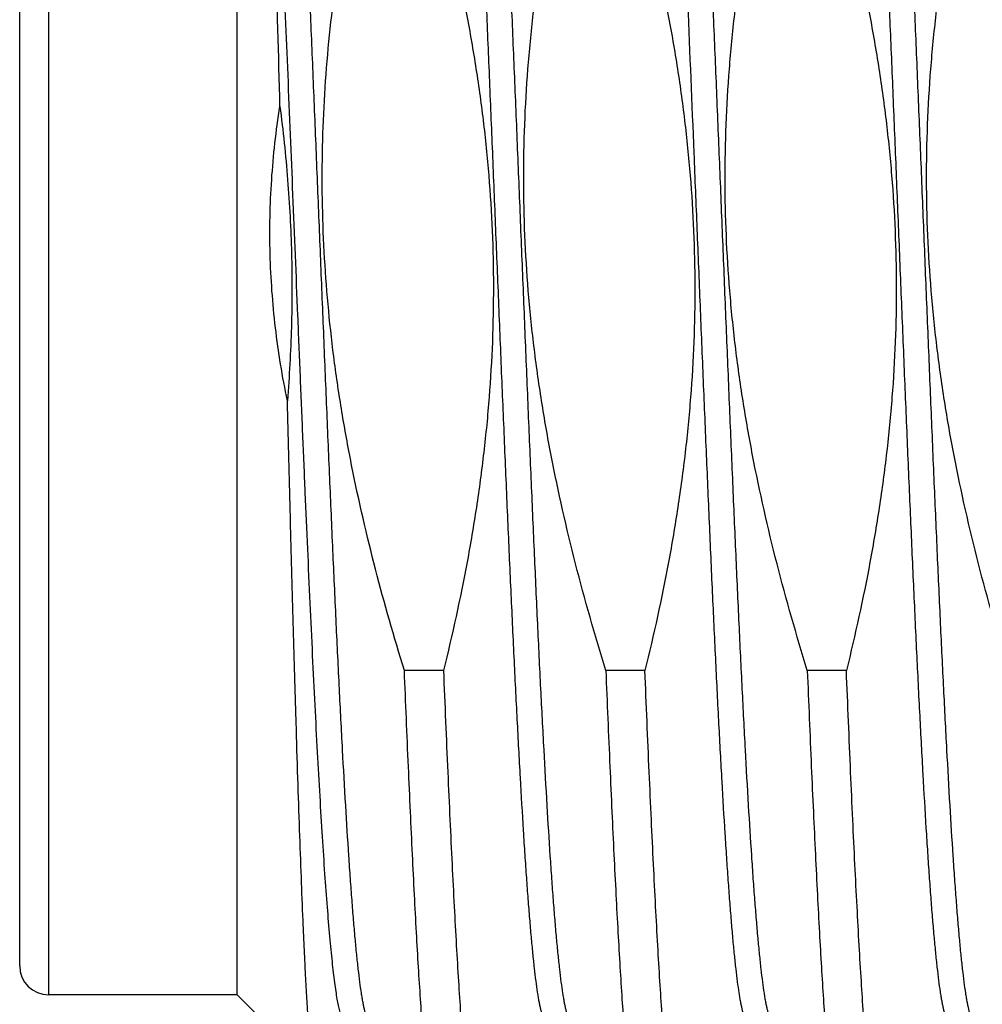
# Model space of a CAD drawing. Header units: inches. Extents: x 0.2 to 16.8, y 0.2 to 10.8.
# Tile 80 of 98: x 12.3396 to 12.4391, y 6.5955 to 6.6973. Entities that reach past the tile are written whole.
import ezdxf

# ---------------------------------------------------------------- set-up
doc = ezdxf.new("R2010")
doc.units = ezdxf.units.IN
doc.header["$LTSCALE"] = 0.935
doc.header["$MEASUREMENT"] = 0
doc.layers.get('0').update_dxf_attribs({"linetype": 'CONTINUOUS'})

msp = doc.modelspace()

# ---------------------------------------------------------------- linework, layer by layer
at = {"color": 9, "linetype": 'CONTINUOUS'}
msp.add_line((12.342569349, 6.5964414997), (12.342569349, 6.7539414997), dxfattribs=at)
at = {"color": 7, "linetype": 'CONTINUOUS'}
for p, q in [((12.362069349, 6.5964414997), (12.362069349, 6.7539414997)), ((12.339569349, 6.5994414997), (12.339569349, 6.7509414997)), ((12.3833960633, 6.6299748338), (12.3793537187, 6.6299748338)), ((12.4042288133, 6.6299748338), (12.4001864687, 6.6299748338)), ((12.4250615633, 6.6299748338), (12.4210192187, 6.6299748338)), ((12.362069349, 6.5964414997), (12.342569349, 6.5964414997)), ((12.3701168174, 6.5883940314), (12.362069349, 6.5964414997))]:
    msp.add_line(p, q, dxfattribs=at)
msp.add_arc((12.342569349, 6.5994414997), 0.003, 180, 270, dxfattribs=at)
at = {"color": 9, "linetype": 'CONTINUOUS'}
for points, knots in [([(12.3755636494, 6.5939341), (12.3755329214, 6.5939871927), (12.3754735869, 6.5941118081), (12.3753935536, 6.594326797), (12.3753132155, 6.5945901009), (12.3752326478, 6.5949016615), (12.375151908, 6.5952614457), (12.3750710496, 6.5956692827), (12.3749900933, 6.5961249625), (12.3748771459, 6.5968267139), (12.3747380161, 6.5978218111), (12.3745768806, 6.5991558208), (12.3744154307, 6.6006728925), (12.3742537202, 6.6023693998), (12.3740918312, 6.6042412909), (12.3739298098, 6.6062840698), (12.373767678, 6.6084928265), (12.373544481, 6.6117536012), (12.3732684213, 6.6162016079), (12.3729458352, 6.6219549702), (12.3726228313, 6.6282209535), (12.3722995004, 6.6349392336), (12.3719759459, 6.6420451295), (12.3716522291, 6.6494702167), (12.3713284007, 6.657142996), (12.3710045, 6.6649895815), (12.3706805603, 6.6729344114), (12.3703566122, 6.6809009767), (12.3700326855, 6.6888125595), (12.3697088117, 6.6965929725), (12.3693850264, 6.704167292), (12.3690613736, 6.7114625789), (12.3687379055, 6.7184085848), (12.3684147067, 6.7249384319), (12.3680918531, 6.7309892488), (12.3678162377, 6.735704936), (12.3675937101, 6.739194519), (12.3674314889, 6.7415848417), (12.3672693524, 6.7438152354), (12.3671073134, 6.7458803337), (12.3669454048, 6.7477751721), (12.3667836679, 6.7494951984), (12.366622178, 6.7510363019), (12.3664609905, 6.7523947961), (12.3663219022, 6.7534105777), (12.3662090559, 6.754129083), (12.3661280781, 6.7545974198), (12.3660471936, 6.7550179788), (12.3659664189, 6.7553905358), (12.3658857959, 6.7557149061), (12.3658054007, 6.7559910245), (12.3657252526, 6.7562188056), (12.3656551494, 6.756377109), (12.3655976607, 6.7564781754), (12.3655571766, 6.7565371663), (12.3655165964, 6.7565841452), (12.3654757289, 6.7566191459), (12.3654342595, 6.7566420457), (12.3653919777, 6.7566522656), (12.3653494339, 6.7566491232), (12.3653075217, 6.756632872), (12.3652663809, 6.7566042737), (12.3652256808, 6.7565636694), (12.3651851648, 6.7565110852), (12.3651600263, 6.7564709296), (12.3651473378, 6.7564490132)], [0, 0, 0, 0, 0.0011248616, 0.0025237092, 0.0042042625, 0.0061702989, 0.0084235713, 0.0109647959, 0.0137937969, 0.016909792, 0.0239980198, 0.032216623, 0.0415485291, 0.0519729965, 0.0634661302, 0.0760013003, 0.0895489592, 0.1040770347, 0.1359340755, 0.1712685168, 0.2097421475, 0.2509861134, 0.2946045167, 0.3401783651, 0.3872697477, 0.4354260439, 0.4841842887, 0.5330757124, 0.5816302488, 0.6293810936, 0.6758692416, 0.7206478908, 0.7632867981, 0.8033765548, 0.840532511, 0.8743985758, 0.8899954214, 0.9046510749, 0.9183307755, 0.9310020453, 0.9426350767, 0.9532028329, 0.9626809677, 0.9710484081, 0.9782875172, 0.9814795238, 0.9843847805, 0.9870024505, 0.9893321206, 0.9913742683, 0.9931303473, 0.994603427, 0.9957999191, 0.9962984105, 0.9967336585, 0.9971098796, 0.9974336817, 0.9977154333, 0.997970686, 0.9982200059, 0.9984853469, 0.9987851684, 0.999132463, 0.9995356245, 1, 1, 1, 1]), ([(12.3942649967, 6.5939340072), (12.394252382, 6.5939122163), (12.3942273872, 6.5938722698), (12.3941871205, 6.5938199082), (12.3941466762, 6.5937793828), (12.3941058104, 6.5937507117), (12.3940641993, 6.5937342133), (12.3940219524, 6.5937306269), (12.3939799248, 6.5937402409), (12.3939386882, 6.5937624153), (12.393898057, 6.5937965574), (12.3938577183, 6.5938425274), (12.3938174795, 6.5939003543), (12.3937603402, 6.5939995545), (12.3936906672, 6.5941551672), (12.3936110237, 6.5943792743), (12.3935311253, 6.5946511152), (12.3934510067, 6.5949706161), (12.3933707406, 6.5953377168), (12.393290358, 6.5957522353), (12.393209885, 6.5962139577), (12.3930977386, 6.5969225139), (12.3929595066, 6.597924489), (12.3927993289, 6.5992648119), (12.3926388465, 6.6007856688), (12.3924781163, 6.6024834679), (12.392317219, 6.6043542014), (12.3921561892, 6.6063934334), (12.3919950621, 6.6085963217), (12.3918338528, 6.6109576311), (12.3916126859, 6.6144059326), (12.3913387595, 6.6190673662), (12.3910179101, 6.6250506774), (12.3906967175, 6.6315108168), (12.3903752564, 6.6383863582), (12.3900536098, 6.6456119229), (12.3897318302, 6.6531187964), (12.3894099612, 6.6608355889), (12.3890880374, 6.6686889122), (12.3887660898, 6.6766040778), (12.3884441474, 6.6845058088), (12.3881222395, 6.6923189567), (12.3878003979, 6.6999692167), (12.3874786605, 6.7073838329), (12.3871570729, 6.7144922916), (12.3868356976, 6.7212269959), (12.3865146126, 6.7275239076), (12.3861939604, 6.7333231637), (12.385873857, 6.7385696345), (12.3855988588, 6.7425724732), (12.3853759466, 6.7454610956), (12.3852149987, 6.7473806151), (12.3850542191, 6.7491284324), (12.3848936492, 6.750700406), (12.384733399, 6.7520928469), (12.3845735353, 6.7533024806), (12.3844350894, 6.7541941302), (12.3843223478, 6.7548133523), (12.3842420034, 6.7552076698), (12.3841617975, 6.7555544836), (12.3840817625, 6.7558536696), (12.3840019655, 6.7561051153), (12.3839436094, 6.7562549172), (12.3839135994, 6.7563211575)], [0, 0, 0, 0, 0.0004621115, 0.0008636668, 0.0012099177, 0.0015090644, 0.0017737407, 0.0020219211, 0.0022751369, 0.0025537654, 0.0028733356, 0.0032442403, 0.0036731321, 0.0041642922, 0.0053434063, 0.006795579, 0.0085271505, 0.0105414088, 0.0128398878, 0.0154229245, 0.0182902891, 0.0214412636, 0.0285886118, 0.0368521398, 0.0462145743, 0.0566553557, 0.0681509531, 0.0806748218, 0.0941979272, 0.1086886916, 0.1241130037, 0.1576149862, 0.1943876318, 0.2340830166, 0.2763250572, 0.3207131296, 0.3668260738, 0.4142262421, 0.4624636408, 0.51108027, 0.5596145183, 0.6076055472, 0.6545977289, 0.7001449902, 0.7438150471, 0.785193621, 0.8238884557, 0.8595330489, 0.8917903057, 0.9203561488, 0.9331696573, 0.9449629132, 0.9557086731, 0.9653825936, 0.9739631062, 0.981432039, 0.9877750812, 0.9905212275, 0.9929828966, 0.9951600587, 0.997053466, 0.998665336, 1, 1, 1, 1]), ([(12.3963963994, 6.593934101), (12.3963656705, 6.5939871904), (12.3963063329, 6.5941118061), (12.3962263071, 6.5943267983), (12.396145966, 6.5945901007), (12.3960653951, 6.5949016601), (12.3959846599, 6.5952614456), (12.3959038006, 6.5956692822), (12.3958228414, 6.5961249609), (12.3957098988, 6.5968267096), (12.3955707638, 6.5978218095), (12.3954096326, 6.5991558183), (12.3952481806, 6.6006728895), (12.3950864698, 6.6023693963), (12.3949245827, 6.6042412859), (12.3947625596, 6.6062840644), (12.3946004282, 6.6084928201), (12.3943772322, 6.6117535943), (12.3941011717, 6.6162015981), (12.3937785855, 6.6219549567), (12.3934555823, 6.6282209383), (12.3931322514, 6.6349392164), (12.3928086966, 6.6420451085), (12.3924849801, 6.6494701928), (12.3921611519, 6.6571429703), (12.3918372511, 6.6649895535), (12.3915133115, 6.6729343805), (12.3911893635, 6.6809009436), (12.3908654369, 6.6888125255), (12.3905415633, 6.6965929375), (12.390217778, 6.7041672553), (12.389894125, 6.7114625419), (12.3895706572, 6.7184085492), (12.3892474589, 6.7249383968), (12.3889246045, 6.7309892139), (12.38864899, 6.7357049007), (12.3884264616, 6.7391944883), (12.3882642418, 6.7415848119), (12.3881021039, 6.7438152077), (12.3879400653, 6.7458803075), (12.3877781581, 6.7477751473), (12.387616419, 6.7494951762), (12.3874549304, 6.7510362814), (12.3872937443, 6.7523947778), (12.3871546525, 6.7534105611), (12.3870418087, 6.7541290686), (12.3869608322, 6.7545974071), (12.3868799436, 6.7550179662), (12.3867991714, 6.7553905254), (12.3867185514, 6.7557148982), (12.3866381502, 6.7559910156), (12.3865580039, 6.7562187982), (12.386487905, 6.7563771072), (12.3864304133, 6.7564781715), (12.3863899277, 6.7565371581), (12.3863493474, 6.7565841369), (12.3863084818, 6.7566191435), (12.3862670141, 6.756642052), (12.3862247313, 6.7566522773), (12.3861821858, 6.7566491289), (12.3861402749, 6.7566328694), (12.3860991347, 6.7566042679), (12.3860584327, 6.7565636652), (12.3860179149, 6.7565110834), (12.3859927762, 6.756470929), (12.3859800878, 6.7564490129)], [0, 0, 0, 0, 0.0011248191, 0.0025237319, 0.0042042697, 0.0061702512, 0.008423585, 0.0109648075, 0.0137937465, 0.0169097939, 0.0239979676, 0.0322166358, 0.041548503, 0.0519729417, 0.0634661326, 0.0760012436, 0.0895489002, 0.1040770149, 0.1359340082, 0.1712684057, 0.2097420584, 0.2509860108, 0.2946043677, 0.3401782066, 0.3872695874, 0.435425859, 0.4841840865, 0.5330754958, 0.5816300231, 0.6293808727, 0.6758690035, 0.7206476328, 0.7632865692, 0.8033763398, 0.8405322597, 0.8743983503, 0.8899951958, 0.9046509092, 0.9183305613, 0.9310018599, 0.9426349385, 0.9532026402, 0.9626808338, 0.9710482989, 0.9782873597, 0.9814794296, 0.9843847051, 0.9870023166, 0.9893320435, 0.9913742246, 0.9931302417, 0.994603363, 0.9957998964, 0.9962983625, 0.9967335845, 0.9971098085, 0.9974336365, 0.9977154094, 0.997970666, 0.9982199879, 0.998485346, 0.9987851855, 0.9991324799, 0.9995356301, 1, 1, 1, 1]), ([(12.4172291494, 6.5939340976), (12.4171984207, 6.5939871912), (12.4171390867, 6.5941118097), (12.4170590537, 6.5943268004), (12.4169787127, 6.5945901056), (12.4168981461, 6.5949016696), (12.4168174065, 6.5952614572), (12.4167365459, 6.5956692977), (12.4166555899, 6.5961249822), (12.4165426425, 6.596826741), (12.4164035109, 6.597821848), (12.4162423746, 6.5991558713), (12.4160809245, 6.6006729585), (12.4159192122, 6.6023694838), (12.4157573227, 6.6042413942), (12.4155953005, 6.6062841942), (12.4154331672, 6.6084929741), (12.4152099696, 6.6117537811), (12.4149339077, 6.6162018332), (12.41461132, 6.6219552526), (12.4142883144, 6.6282212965), (12.4139649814, 6.6349396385), (12.4136414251, 6.6420455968), (12.4133177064, 6.6494707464), (12.4129938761, 6.6571435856), (12.4126699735, 6.6649902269), (12.412346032, 6.6729351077), (12.412022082, 6.6809017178), (12.4116981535, 6.6888133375), (12.4113742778, 6.6965937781), (12.4110504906, 6.704168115), (12.4107268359, 6.7114634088), (12.4104033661, 6.7184094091), (12.4100801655, 6.7249392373), (12.4097573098, 6.7309900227), (12.4094816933, 6.7357056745), (12.4092591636, 6.7391952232), (12.4090969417, 6.7415855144), (12.4089348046, 6.7438158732), (12.408772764, 6.7458809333), (12.4086108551, 6.7477757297), (12.4084491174, 6.7494957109), (12.4082876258, 6.7510367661), (12.4081264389, 6.7523952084), (12.407987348, 6.753410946), (12.4078745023, 6.7541294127), (12.4077935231, 6.7545977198), (12.4077126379, 6.7550182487), (12.4076318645, 6.7553907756), (12.4075512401, 6.7557151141), (12.4074708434, 6.7559911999), (12.4073906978, 6.7562189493), (12.4073205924, 6.756377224), (12.4072631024, 6.7564782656), (12.4072226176, 6.7565372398), (12.4071820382, 6.7565842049), (12.4071411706, 6.7566191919), (12.4070996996, 6.7566420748), (12.4070574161, 6.7566522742), (12.4070148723, 6.7566491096), (12.4069729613, 6.7566328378), (12.4069318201, 6.7566042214), (12.4068911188, 6.7565635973), (12.4068506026, 6.7565109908), (12.4068254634, 6.7564708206), (12.4068127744, 6.7564488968)], [0, 0, 0, 0, 0.0011248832, 0.002523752, 0.0042042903, 0.0061703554, 0.0084236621, 0.0109648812, 0.0137939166, 0.0169099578, 0.0239982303, 0.0322169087, 0.0415489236, 0.0519734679, 0.0634667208, 0.0760020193, 0.0895497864, 0.104078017, 0.1359353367, 0.1712701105, 0.2097440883, 0.2509883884, 0.2946071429, 0.3401813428, 0.3872730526, 0.4354296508, 0.4841881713, 0.5330798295, 0.5816345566, 0.6293855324, 0.6758737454, 0.7206524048, 0.7632912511, 0.803380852, 0.8405365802, 0.874402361, 0.8899989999, 0.9046544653, 0.9183339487, 0.9310049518, 0.9426377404, 0.9532052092, 0.9626830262, 0.9710501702, 0.9782889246, 0.9814807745, 0.9843858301, 0.987003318, 0.9893328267, 0.9913747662, 0.9931306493, 0.9946035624, 0.9957998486, 0.9962982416, 0.9967334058, 0.9971095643, 0.9974333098, 0.9977150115, 0.9979702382, 0.9982195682, 0.9984849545, 0.998784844, 0.9991322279, 0.9995355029, 1, 1, 1, 1]), ([(12.4359303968, 6.5939338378), (12.4359177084, 6.5939119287), (12.4358925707, 6.593871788), (12.4358520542, 6.5938192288), (12.4358113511, 6.5937786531), (12.4357702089, 6.5937500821), (12.4357282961, 6.5937338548), (12.4356857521, 6.593730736), (12.4356434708, 6.5937409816), (12.4356020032, 6.5937639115), (12.4355611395, 6.5937989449), (12.4355205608, 6.5938459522), (12.4354800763, 6.593904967), (12.4354225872, 6.5940060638), (12.4353524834, 6.5941644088), (12.4352723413, 6.5943922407), (12.4351919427, 6.5946684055), (12.435111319, 6.5949928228), (12.4350305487, 6.5953654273), (12.4349496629, 6.595786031), (12.4348686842, 6.5962544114), (12.4347558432, 6.596972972), (12.4346167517, 6.5979888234), (12.4344555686, 6.599347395), (12.434294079, 6.6008885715), (12.4341323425, 6.602608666), (12.4339704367, 6.6045035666), (12.4338083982, 6.606568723), (12.4336462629, 6.6087991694), (12.433484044, 6.6111895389), (12.4332615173, 6.6146791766), (12.4329859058, 6.6193949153), (12.4326630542, 6.6254457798), (12.4323398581, 6.6319756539), (12.432016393, 6.6389216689), (12.4316927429, 6.646216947), (12.4313689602, 6.6537912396), (12.4310450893, 6.6615716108), (12.4307211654, 6.6694831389), (12.4303972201, 6.6774496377), (12.4300732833, 6.6853943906), (12.4297493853, 6.6932408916), (12.4294255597, 6.7009135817), (12.4291018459, 6.7083385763), (12.4287782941, 6.715444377), (12.4284549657, 6.7221625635), (12.4281319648, 6.7284284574), (12.4278093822, 6.7341817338), (12.4275333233, 6.7386296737), (12.4273101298, 6.7418903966), (12.4271479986, 6.7440991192), (12.4269859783, 6.7461418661), (12.4268240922, 6.7480137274), (12.4266623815, 6.7497102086), (12.4265009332, 6.7512272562), (12.4263398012, 6.7525612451), (12.4262006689, 6.7535563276), (12.4260877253, 6.7542580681), (12.4260067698, 6.754713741), (12.4259259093, 6.7551215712), (12.4258451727, 6.7554813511), (12.4257646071, 6.7557929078), (12.4256842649, 6.7560562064), (12.4256042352, 6.7562711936), (12.4255449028, 6.7563958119), (12.4255141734, 6.7564489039)], [0, 0, 0, 0, 0.0004642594, 0.0008672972, 0.0012144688, 0.0015142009, 0.0017794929, 0.0020288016, 0.0022840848, 0.0025659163, 0.0028898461, 0.0032662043, 0.0037015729, 0.0042001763, 0.0053969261, 0.0068703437, 0.0086266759, 0.0106690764, 0.0129990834, 0.0156170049, 0.0185224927, 0.0217148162, 0.0289543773, 0.037322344, 0.0468009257, 0.0573690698, 0.0690025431, 0.0816741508, 0.095354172, 0.1100101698, 0.1256072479, 0.1594738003, 0.1966300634, 0.2367200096, 0.2793590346, 0.3241376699, 0.3706256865, 0.4183763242, 0.4669305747, 0.5158216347, 0.5645794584, 0.6127352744, 0.6598261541, 0.7053994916, 0.7490173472, 0.7902607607, 0.8287338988, 0.864067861, 0.8959244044, 0.9104523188, 0.9239997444, 0.9365347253, 0.9480277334, 0.958452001, 0.9677837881, 0.9760022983, 0.9830903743, 0.9862063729, 0.9890353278, 0.9915764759, 0.9938297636, 0.9957957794, 0.9974762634, 0.9988751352, 1, 1, 1, 1]), ([(12.4380618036, 6.5939342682), (12.4380310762, 6.5939873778), (12.4379717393, 6.5941120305), (12.437891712, 6.594327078), (12.4378113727, 6.5945904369), (12.4377308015, 6.5949020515), (12.4376500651, 6.5952618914), (12.4375692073, 6.5956697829), (12.4374882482, 6.5961255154), (12.437375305, 6.5968273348), (12.4372361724, 6.597822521), (12.4370750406, 6.5991566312), (12.4369135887, 6.6006738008), (12.436751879, 6.6023704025), (12.4365899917, 6.6042423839), (12.4364279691, 6.6062852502), (12.4362658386, 6.6084940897), (12.4360426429, 6.6117549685), (12.4357665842, 6.6162030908), (12.4354439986, 6.6219565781), (12.4351209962, 6.6282226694), (12.4347976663, 6.6349410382), (12.4344741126, 6.6420470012), (12.4341503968, 6.6494721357), (12.4338265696, 6.6571449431), (12.4335026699, 6.6649915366), (12.4331787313, 6.6729363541), (12.4328547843, 6.6809028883), (12.4325308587, 6.6888144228), (12.4322069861, 6.6965947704), (12.4318832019, 6.7041690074), (12.4315595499, 6.7114641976), (12.4312360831, 6.7184100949), (12.4309128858, 6.7249398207), (12.4305900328, 6.730990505), (12.4303144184, 6.7357060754), (12.4300918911, 6.7391955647), (12.4299296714, 6.7415858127), (12.4297675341, 6.7438161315), (12.4296054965, 6.7458811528), (12.4294435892, 6.7477759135), (12.4292818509, 6.7494958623), (12.4291203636, 6.751036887), (12.4289591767, 6.7523953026), (12.428820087, 6.7534110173), (12.4287072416, 6.7541294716), (12.4286262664, 6.7545977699), (12.4285453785, 6.7550182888), (12.4284646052, 6.7553908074), (12.4283839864, 6.7557151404), (12.4283035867, 6.7559912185), (12.4282234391, 6.7562189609), (12.42815334, 6.7563772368), (12.4280958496, 6.7564782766), (12.4280553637, 6.7565372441), (12.428014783, 6.7565842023), (12.4279739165, 6.756619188), (12.4279324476, 6.7566420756), (12.4278901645, 6.7566522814), (12.4278476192, 6.7566491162), (12.4278057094, 6.7566328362), (12.4277645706, 6.7566042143), (12.4277238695, 6.7565635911), (12.4276833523, 6.75651099), (12.4276582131, 6.7564708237), (12.4276455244, 6.756448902)], [0, 0, 0, 0, 0.0011251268, 0.0025243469, 0.0042052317, 0.0061715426, 0.0084251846, 0.0109667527, 0.0137960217, 0.016912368, 0.0240012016, 0.032220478, 0.0415529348, 0.0519779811, 0.0634717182, 0.0760073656, 0.0895555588, 0.104084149, 0.1359420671, 0.1712772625, 0.2097515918, 0.2509961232, 0.2946149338, 0.3401890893, 0.3872806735, 0.435437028, 0.484195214, 0.5330864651, 0.5816407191, 0.6293911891, 0.675878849, 0.7206569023, 0.7632951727, 0.8033842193, 0.8405393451, 0.874404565, 0.8900009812, 0.904656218, 0.9183354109, 0.9310062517, 0.9426388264, 0.9532060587, 0.9626837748, 0.9710507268, 0.9782893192, 0.9814811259, 0.984386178, 0.9870035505, 0.9893330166, 0.9913749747, 0.9931307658, 0.9946036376, 0.9957999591, 0.9962983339, 0.9967334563, 0.9971095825, 0.9974333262, 0.9977150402, 0.9979702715, 0.9982195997, 0.9984849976, 0.9987849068, 0.9991322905, 0.9995355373, 1, 1, 1, 1]), ([(12.4150977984, 6.5939341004), (12.4150852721, 6.5939124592), (12.4150604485, 6.5938727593), (12.4150204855, 6.593820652), (12.4149803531, 6.5937802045), (12.4149398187, 6.5937514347), (12.4148985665, 6.5937346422), (12.4148566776, 6.593730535), (12.414814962, 6.5937394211), (12.4147740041, 6.5937607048), (12.4147336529, 6.5937937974), (12.414693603, 6.593838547), (12.4146536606, 6.5938949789), (12.4145969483, 6.5939919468), (12.4145277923, 6.5941443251), (12.4144487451, 6.5943640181), (12.4143694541, 6.5946307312), (12.4142899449, 6.5949443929), (12.4142102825, 6.5953049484), (12.4141305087, 6.5957122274), (12.414050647, 6.5961660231), (12.4139393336, 6.5968626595), (12.4138021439, 6.5978480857), (12.4136431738, 6.5991666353), (12.4134839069, 6.600663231), (12.4133243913, 6.6023343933), (12.4131647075, 6.604176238), (12.4130048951, 6.6061844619), (12.4128449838, 6.6083543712), (12.4126849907, 6.6106808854), (12.4124654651, 6.6140796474), (12.4121935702, 6.6186759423), (12.4118751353, 6.6245781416), (12.4115563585, 6.6309544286), (12.4112373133, 6.6377450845), (12.4109180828, 6.6448865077), (12.4105987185, 6.6523118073), (12.4102792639, 6.6599514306), (12.4099597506, 6.6677338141), (12.4096402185, 6.6755860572), (12.4092168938, 6.6859831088), (12.4087938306, 6.696228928), (12.4083623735, 6.7062271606), (12.4080431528, 6.71333635), (12.4077241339, 6.7200882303), (12.4074053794, 6.726419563), (12.4070870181, 6.7322710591), (12.406769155, 6.7375879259), (12.4064964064, 6.7416608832), (12.4062755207, 6.7446147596), (12.4061157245, 6.7465899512), (12.4059560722, 6.7483978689), (12.4057965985, 6.7500342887), (12.4056373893, 6.7514954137), (12.4054784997, 6.7527778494), (12.4053412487, 6.7537327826), (12.4052297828, 6.7544047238), (12.4051499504, 6.7548398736), (12.4050702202, 6.7552284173), (12.4049906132, 6.7555701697), (12.4049111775, 6.7558649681), (12.4048538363, 6.7560444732), (12.4048245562, 6.7561259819)], [0, 0, 0, 0, 0.0004595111, 0.0008592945, 0.0012044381, 0.001502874, 0.00176682, 0.0020137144, 0.0022645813, 0.0025395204, 0.0028540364, 0.0032186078, 0.0036399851, 0.0041225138, 0.0052810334, 0.0067082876, 0.008410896, 0.010392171, 0.0126535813, 0.0151956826, 0.018018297, 0.0211206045, 0.0281595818, 0.0363001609, 0.0455258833, 0.0558167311, 0.067149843, 0.0794996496, 0.0928378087, 0.1071337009, 0.122354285, 0.1554260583, 0.1917457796, 0.230975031, 0.2727476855, 0.31667358, 0.3623422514, 0.4093267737, 0.4571878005, 0.505477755, 0.5537450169, 0.6484102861, 0.6939230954, 0.7376511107, 0.7791857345, 0.8181390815, 0.8541476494, 0.8868759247, 0.9160198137, 0.9291619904, 0.9413099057, 0.9524357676, 0.9625145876, 0.9715239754, 0.9794446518, 0.9862608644, 0.9892509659, 0.9919610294, 0.994390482, 0.9965392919, 0.9984084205, 1, 1, 1, 1]), ([(12.3734322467, 6.5939340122), (12.3734131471, 6.5939010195), (12.3733835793, 6.5938552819), (12.3733385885, 6.5938034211), (12.373298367, 6.5937665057), (12.373254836, 6.5937406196), (12.3732096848, 6.5937315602), (12.3731650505, 6.5937333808), (12.3731207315, 6.5937524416), (12.3730802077, 6.5937834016), (12.3730350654, 6.5938284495), (12.3729798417, 6.5939053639), (12.3729170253, 6.5940217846), (12.3728541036, 6.5941676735), (12.3727910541, 6.5943431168), (12.3727278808, 6.5945482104), (12.3726385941, 6.5948796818), (12.3725293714, 6.5953687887), (12.3724037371, 6.5960447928), (12.3722777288, 6.5968373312), (12.3721514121, 6.5977452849), (12.3720248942, 6.5987673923), (12.3718982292, 6.5999021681), (12.3717714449, 6.6011479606), (12.3715957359, 6.6030250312), (12.3713788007, 6.6056341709), (12.3711264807, 6.6090695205), (12.3708737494, 6.6128947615), (12.370620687, 6.6170873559), (12.370367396, 6.621622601), (12.3701139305, 6.6264737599), (12.369860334, 6.6316122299), (12.3696066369, 6.6370077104), (12.3693528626, 6.6426283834), (12.3690990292, 6.6484411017), (12.3688451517, 6.6544115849), (12.3685912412, 6.6605046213), (12.3682516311, 6.6687694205), (12.367830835, 6.6791340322), (12.3673274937, 6.6914408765), (12.3668245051, 6.7033649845), (12.366397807, 6.7129338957), (12.3660525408, 6.7201877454), (12.3657989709, 6.7252514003), (12.3655455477, 6.7300198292), (12.3653702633, 6.7330966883), (12.3652819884, 6.7345810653)], [0, 0, 0, 0, 0.000807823, 0.0011486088, 0.0014515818, 0.0019646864, 0.0021938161, 0.0024188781, 0.0029023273, 0.0031831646, 0.0034986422, 0.0042496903, 0.0051789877, 0.0062979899, 0.0076130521, 0.0091277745, 0.010844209, 0.0148862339, 0.0197430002, 0.0254125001, 0.0318897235, 0.0391672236, 0.0472358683, 0.0560848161, 0.0657019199, 0.0871850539, 0.1115625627, 0.1386932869, 0.1684191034, 0.2005661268, 0.2349458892, 0.2713565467, 0.3095841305, 0.3494038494, 0.3905814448, 0.4328745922, 0.4760343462, 0.5198066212, 0.6081557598, 0.6958442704, 0.7808100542, 0.8610555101, 0.8988132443, 0.9346950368, 0.9684900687, 1, 1, 1, 1])]:
    msp.add_open_spline(points, degree=3, knots=knots, dxfattribs=at)
at = {"color": 7, "linetype": 'CONTINUOUS'}
for points, knots in [([(12.3664824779, 6.688290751), (12.3663454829, 6.6936214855), (12.3661397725, 6.7014732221), (12.3658533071, 6.7117144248), (12.3656420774, 6.7188588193), (12.3654305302, 6.7255364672), (12.3652187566, 6.7316773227), (12.3650068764, 6.7372163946), (12.3648556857, 6.7407008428), (12.3647784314, 6.7423324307)], [0, 0, 0, 0, 0.2958697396, 0.4357973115, 0.5684480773, 0.6924444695, 0.8064874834, 0.9093710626, 1, 1, 1, 1]), ([(12.3800586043, 6.7204081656), (12.381188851, 6.7167556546), (12.3832892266, 6.7093997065), (12.3854098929, 6.7000729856), (12.3867365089, 6.6925406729), (12.387531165, 6.6868591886), (12.3881117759, 6.6811517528), (12.3884679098, 6.6754258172), (12.3885932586, 6.6696901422), (12.3884863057, 6.6639541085), (12.3881504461, 6.6582269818), (12.3875935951, 6.6525172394), (12.3868273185, 6.6468318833), (12.3855454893, 6.6392920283), (12.3843145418, 6.6336861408), (12.3833960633, 6.6299748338)], [0, 0, 0, 0, 0.1249956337, 0.2499862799, 0.3124885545, 0.3749907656, 0.4374929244, 0.4999950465, 0.5624971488, 0.6249992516, 0.6875013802, 0.750003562, 0.8125058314, 0.8750081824, 1, 1, 1, 1]), ([(12.4001864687, 6.6299748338), (12.399056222, 6.6336273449), (12.3969558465, 6.6409832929), (12.3948351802, 6.6503100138), (12.3935085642, 6.6578423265), (12.392713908, 6.6635238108), (12.3921332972, 6.6692312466), (12.3917771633, 6.6749571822), (12.3916518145, 6.6806928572), (12.3917587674, 6.686428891), (12.392094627, 6.6921560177), (12.3926514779, 6.69786576), (12.3934177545, 6.7035511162), (12.3946995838, 6.7110909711), (12.3959305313, 6.7166968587), (12.3968490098, 6.7204081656)], [0, 0, 0, 0, 0.1249956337, 0.2499862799, 0.3124885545, 0.3749907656, 0.4374929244, 0.4999950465, 0.5624971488, 0.6249992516, 0.6875013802, 0.750003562, 0.8125058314, 0.8750081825, 1, 1, 1, 1]), ([(12.4008913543, 6.7204081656), (12.402021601, 6.7167556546), (12.4041219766, 6.7093997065), (12.4062426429, 6.7000729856), (12.4075692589, 6.6925406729), (12.408363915, 6.6868591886), (12.4089445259, 6.6811517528), (12.4093006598, 6.6754258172), (12.4094260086, 6.6696901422), (12.4093190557, 6.6639541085), (12.4089831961, 6.6582269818), (12.4084263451, 6.6525172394), (12.4076600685, 6.6468318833), (12.4063782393, 6.6392920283), (12.4051472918, 6.6336861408), (12.4042288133, 6.6299748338)], [0, 0, 0, 0, 0.1249956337, 0.2499862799, 0.3124885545, 0.3749907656, 0.4374929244, 0.4999950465, 0.5624971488, 0.6249992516, 0.6875013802, 0.750003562, 0.8125058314, 0.8750081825, 1, 1, 1, 1]), ([(12.4210192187, 6.6299748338), (12.419888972, 6.6336273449), (12.4177885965, 6.6409832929), (12.4156679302, 6.6503100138), (12.4143413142, 6.6578423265), (12.413546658, 6.6635238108), (12.4129660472, 6.6692312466), (12.4126099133, 6.6749571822), (12.4124845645, 6.6806928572), (12.4125915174, 6.686428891), (12.412927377, 6.6921560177), (12.4134842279, 6.69786576), (12.4142505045, 6.7035511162), (12.4155323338, 6.7110909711), (12.4167632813, 6.7166968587), (12.4176817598, 6.7204081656)], [0, 0, 0, 0, 0.1249956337, 0.2499862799, 0.3124885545, 0.3749907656, 0.4374929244, 0.4999950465, 0.5624971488, 0.6249992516, 0.6875013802, 0.750003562, 0.8125058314, 0.8750081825, 1, 1, 1, 1]), ([(12.4217241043, 6.7204081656), (12.422854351, 6.7167556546), (12.4249547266, 6.7093997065), (12.4270753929, 6.7000729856), (12.4284020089, 6.6925406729), (12.429196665, 6.6868591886), (12.4297772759, 6.6811517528), (12.4301334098, 6.6754258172), (12.4302587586, 6.6696901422), (12.4301518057, 6.6639541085), (12.4298159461, 6.6582269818), (12.4292590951, 6.6525172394), (12.4284928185, 6.6468318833), (12.4272109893, 6.6392920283), (12.4259800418, 6.6336861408), (12.4250615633, 6.6299748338)], [0, 0, 0, 0, 0.1249956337, 0.2499862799, 0.3124885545, 0.3749907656, 0.4374929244, 0.4999950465, 0.5624971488, 0.6249992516, 0.6875013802, 0.750003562, 0.8125058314, 0.8750081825, 1, 1, 1, 1]), ([(12.4418519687, 6.6299748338), (12.440721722, 6.6336273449), (12.4386213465, 6.6409832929), (12.4365006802, 6.6503100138), (12.4351740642, 6.6578423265), (12.434379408, 6.6635238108), (12.4337987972, 6.6692312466), (12.4334426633, 6.6749571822), (12.4333173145, 6.6806928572), (12.4334242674, 6.686428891), (12.433760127, 6.6921560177), (12.4343169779, 6.69786576), (12.4350832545, 6.7035511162), (12.4363650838, 6.7110909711), (12.4375960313, 6.7166968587), (12.4385145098, 6.7204081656)], [0, 0, 0, 0, 0.1249956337, 0.2499862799, 0.3124885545, 0.3749907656, 0.4374929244, 0.4999950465, 0.5624971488, 0.6249992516, 0.6875013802, 0.750003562, 0.8125058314, 0.8750081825, 1, 1, 1, 1]), ([(12.3793537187, 6.6299748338), (12.3782820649, 6.6334379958), (12.3762827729, 6.6404100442), (12.3742323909, 6.649243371), (12.372918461, 6.6563749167), (12.3721095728, 6.6617536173), (12.3714895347, 6.667157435), (12.3710682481, 6.6725804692), (12.3708525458, 6.6780156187), (12.3708455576, 6.6834550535), (12.3710464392, 6.688890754), (12.3714504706, 6.6943150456), (12.3720495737, 6.6997212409), (12.3730939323, 6.7068971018), (12.3741351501, 6.712238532), (12.374925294, 6.7157763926)], [0, 0, 0, 0, 0.1249963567, 0.2499885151, 0.3124906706, 0.3749927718, 0.4374948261, 0.4999968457, 0.562498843, 0.6250008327, 0.6875028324, 0.7500048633, 0.8125069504, 0.8750091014, 1, 1, 1, 1]), ([(12.3672520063, 6.6578659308), (12.3669942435, 6.6591146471), (12.3665298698, 6.6616230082), (12.3659958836, 6.6654118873), (12.3656317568, 6.6692209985), (12.3654427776, 6.6730428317), (12.3654317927, 6.6768693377), (12.3655989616, 6.6806922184), (12.3659417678, 6.6845032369), (12.3662840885, 6.6870312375), (12.3664824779, 6.688290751)], [0, 0, 0, 0, 0.1249995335, 0.2500005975, 0.3750001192, 0.5000001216, 0.6250001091, 0.7499995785, 0.875000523, 1, 1, 1, 1]), ([(12.3664824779, 6.688290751), (12.3668107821, 6.6857713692), (12.3673432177, 6.6807154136), (12.3677437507, 6.6731004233), (12.3677339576, 6.6654748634), (12.3674559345, 6.660398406), (12.3672520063, 6.6578659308)], [0, 0, 0, 0, 0.2500014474, 0.5000006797, 0.7499995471, 1, 1, 1, 1]), ([(12.3701168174, 6.5883940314), (12.3701086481, 6.5884022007), (12.3700925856, 6.5884224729), (12.3700708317, 6.5884592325), (12.3700490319, 6.5885053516), (12.3700177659, 6.5885849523), (12.3699798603, 6.5887088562), (12.369936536, 6.5888864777), (12.3698930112, 6.5891019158), (12.3698493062, 6.5893551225), (12.3698054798, 6.5896460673), (12.3697436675, 6.590108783), (12.3696678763, 6.5907809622), (12.3695804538, 6.5916993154), (12.3694926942, 6.592765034), (12.3694046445, 6.5939763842), (12.3693163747, 6.5953313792), (12.3692279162, 6.5968277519), (12.3691392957, 6.5984629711), (12.3690505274, 6.6002342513), (12.3689616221, 6.6021385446), (12.3688392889, 6.6049337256), (12.3686875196, 6.6087335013), (12.3685096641, 6.6136409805), (12.368331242, 6.6189861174), (12.3681522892, 6.6247307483), (12.3679728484, 6.6308335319), (12.3677929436, 6.6372502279), (12.3676125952, 6.6439339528), (12.3674318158, 6.6508356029), (12.3673121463, 6.6555038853), (12.3672520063, 6.6578659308)], [0, 0, 0, 0, 0.0004981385, 0.001108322, 0.0018390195, 0.0026951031, 0.0047939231, 0.0074190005, 0.010576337, 0.0142686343, 0.0184970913, 0.0232618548, 0.0343962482, 0.0476606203, 0.0630367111, 0.0805017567, 0.1000280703, 0.1215839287, 0.1451337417, 0.1706376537, 0.1980525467, 0.2273311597, 0.2912737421, 0.3620189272, 0.4390673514, 0.5218701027, 0.6098323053, 0.7023169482, 0.7986498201, 0.8981218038, 1, 1, 1, 1]), ([(12.3826903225, 6.5816169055), (12.3826712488, 6.5816498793), (12.3826338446, 6.5817243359), (12.382582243, 6.5818496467), (12.3825305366, 6.5819978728), (12.3824572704, 6.5822402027), (12.3823677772, 6.5826013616), (12.3822649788, 6.5831042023), (12.3821618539, 6.5836979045), (12.3820584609, 6.584381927), (12.3819548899, 6.5851556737), (12.3818511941, 6.586018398), (12.3817473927, 6.5869692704), (12.3816032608, 6.5884100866), (12.3814253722, 6.5904240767), (12.3812187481, 6.5930907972), (12.3810117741, 6.5960821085), (12.380804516, 6.5993862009), (12.3805970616, 6.6029900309), (12.3803894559, 6.6068793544), (12.3801817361, 6.6110388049), (12.3799739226, 6.6154519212), (12.3796904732, 6.621791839), (12.3794875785, 6.6266592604), (12.3793537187, 6.6299748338)], [0, 0, 0, 0, 0.0023548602, 0.0051420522, 0.0083732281, 0.012055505, 0.0207890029, 0.0313620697, 0.0437787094, 0.0580360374, 0.0741254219, 0.0920355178, 0.1117511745, 0.1332554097, 0.1815485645, 0.2367342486, 0.2986007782, 0.3669081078, 0.4413894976, 0.5217530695, 0.6076829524, 0.6988415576, 0.7948684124, 1, 1, 1, 1]), ([(12.3833960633, 6.6299748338), (12.3835377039, 6.6264665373), (12.3837524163, 6.6213243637), (12.3840534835, 6.6146388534), (12.3842738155, 6.6100140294), (12.384494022, 6.6056792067), (12.3847140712, 6.6016536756), (12.3849339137, 6.597955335), (12.3851534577, 6.5946006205), (12.3853726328, 6.5916044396), (12.385561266, 6.5893384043), (12.3857140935, 6.5877149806), (12.3858242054, 6.586642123), (12.3859342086, 6.5856677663), (12.3860440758, 6.5847929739), (12.3861537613, 6.5840186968), (12.3862631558, 6.5833457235), (12.3863722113, 6.5827747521), (12.3864671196, 6.5823638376), (12.3865448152, 6.5820873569), (12.3865996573, 6.5819178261), (12.3866543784, 6.5817740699), (12.386709, 6.5816559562), (12.3867635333, 6.5815633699), (12.386811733, 6.5815038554), (12.3868510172, 6.5814708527), (12.3868789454, 6.5814540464), (12.3869071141, 6.5814438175), (12.3869262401, 6.5814414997), (12.3869355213, 6.5814414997)], [0, 0, 0, 0, 0.2158127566, 0.3163376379, 0.4113403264, 0.5003991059, 0.5831201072, 0.659137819, 0.7281174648, 0.789756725, 0.8437878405, 0.8678769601, 0.8899805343, 0.910076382, 0.9281449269, 0.9441701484, 0.9581400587, 0.9700477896, 0.9798946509, 0.9840494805, 0.9876966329, 0.9908428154, 0.9934991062, 0.9956849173, 0.997436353, 0.9981709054, 0.9988285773, 0.9994295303, 1, 1, 1, 1]), ([(12.4001864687, 6.6299748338), (12.4003203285, 6.6266592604), (12.4005232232, 6.621791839), (12.4008066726, 6.6154519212), (12.4010144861, 6.6110388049), (12.4012222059, 6.6068793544), (12.4014298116, 6.6029900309), (12.401637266, 6.5993862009), (12.4018445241, 6.5960821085), (12.4020514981, 6.5930907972), (12.4022581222, 6.5904240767), (12.4024360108, 6.5884100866), (12.4025801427, 6.5869692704), (12.4026839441, 6.586018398), (12.4027876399, 6.5851556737), (12.4028912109, 6.584381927), (12.4029946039, 6.5836979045), (12.4030977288, 6.5831042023), (12.4032005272, 6.5826013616), (12.4032900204, 6.5822402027), (12.4033632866, 6.5819978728), (12.403414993, 6.5818496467), (12.4034665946, 6.5817243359), (12.4035039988, 6.5816498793), (12.4035230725, 6.5816169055)], [0, 0, 0, 0, 0.2051315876, 0.3011584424, 0.3923170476, 0.4782469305, 0.5586105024, 0.6330918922, 0.7013992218, 0.7632657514, 0.8184514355, 0.8667445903, 0.8882488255, 0.9079644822, 0.9258745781, 0.9419639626, 0.9562212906, 0.9686379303, 0.9792109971, 0.987944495, 0.9916267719, 0.9948579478, 0.9976451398, 1, 1, 1, 1]), ([(12.4077682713, 6.5814414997), (12.4077589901, 6.5814414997), (12.4077398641, 6.5814438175), (12.4077116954, 6.5814540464), (12.4076837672, 6.5814708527), (12.407644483, 6.5815038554), (12.4075962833, 6.5815633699), (12.40754175, 6.5816559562), (12.4074871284, 6.5817740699), (12.4074324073, 6.5819178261), (12.4073775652, 6.5820873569), (12.4072998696, 6.5823638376), (12.4072049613, 6.5827747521), (12.4070959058, 6.5833457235), (12.4069865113, 6.5840186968), (12.4068768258, 6.5847929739), (12.4067669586, 6.5856677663), (12.4066569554, 6.586642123), (12.4065468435, 6.5877149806), (12.406394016, 6.5893384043), (12.4062053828, 6.5916044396), (12.4059862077, 6.5946006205), (12.4057666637, 6.597955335), (12.4055468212, 6.6016536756), (12.405326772, 6.6056792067), (12.4051065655, 6.6100140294), (12.4048862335, 6.6146388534), (12.4045851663, 6.6213243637), (12.4043704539, 6.6264665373), (12.4042288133, 6.6299748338)], [0, 0, 0, 0, 0.0005704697, 0.0011714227, 0.0018290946, 0.002563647, 0.0043150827, 0.0065008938, 0.0091571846, 0.0123033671, 0.0159505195, 0.0201053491, 0.0299522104, 0.0418599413, 0.0558298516, 0.0718550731, 0.089923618, 0.1100194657, 0.1321230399, 0.1562121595, 0.210243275, 0.2718825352, 0.340862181, 0.4168798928, 0.4996008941, 0.5886596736, 0.6836623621, 0.7841872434, 1, 1, 1, 1]), ([(12.4210192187, 6.6299748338), (12.4211530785, 6.6266592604), (12.4213559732, 6.621791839), (12.4216394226, 6.6154519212), (12.4218472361, 6.6110388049), (12.4220549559, 6.6068793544), (12.4222625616, 6.6029900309), (12.422470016, 6.5993862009), (12.4226772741, 6.5960821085), (12.4228842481, 6.5930907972), (12.4230908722, 6.5904240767), (12.4232687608, 6.5884100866), (12.4234128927, 6.5869692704), (12.4235166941, 6.586018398), (12.4236203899, 6.5851556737), (12.4237239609, 6.584381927), (12.4238273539, 6.5836979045), (12.4239304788, 6.5831042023), (12.4240332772, 6.5826013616), (12.4241227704, 6.5822402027), (12.4241960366, 6.5819978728), (12.424247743, 6.5818496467), (12.4242993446, 6.5817243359), (12.4243367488, 6.5816498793), (12.4243558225, 6.5816169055)], [0, 0, 0, 0, 0.2051315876, 0.3011584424, 0.3923170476, 0.4782469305, 0.5586105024, 0.6330918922, 0.7013992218, 0.7632657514, 0.8184514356, 0.8667445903, 0.8882488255, 0.9079644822, 0.9258745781, 0.9419639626, 0.9562212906, 0.9686379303, 0.9792109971, 0.987944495, 0.9916267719, 0.9948579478, 0.9976451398, 1, 1, 1, 1]), ([(12.4286010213, 6.5814414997), (12.4285917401, 6.5814414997), (12.4285726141, 6.5814438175), (12.4285444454, 6.5814540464), (12.4285165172, 6.5814708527), (12.428477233, 6.5815038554), (12.4284290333, 6.5815633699), (12.4283745, 6.5816559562), (12.4283198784, 6.5817740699), (12.4282651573, 6.5819178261), (12.4282103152, 6.5820873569), (12.4281326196, 6.5823638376), (12.4280377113, 6.5827747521), (12.4279286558, 6.5833457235), (12.4278192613, 6.5840186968), (12.4277095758, 6.5847929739), (12.4275997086, 6.5856677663), (12.4274897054, 6.586642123), (12.4273795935, 6.5877149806), (12.427226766, 6.5893384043), (12.4270381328, 6.5916044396), (12.4268189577, 6.5946006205), (12.4265994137, 6.597955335), (12.4263795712, 6.6016536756), (12.426159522, 6.6056792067), (12.4259393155, 6.6100140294), (12.4257189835, 6.6146388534), (12.4254179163, 6.6213243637), (12.4252032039, 6.6264665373), (12.4250615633, 6.6299748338)], [0, 0, 0, 0, 0.0005704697, 0.0011714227, 0.0018290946, 0.002563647, 0.0043150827, 0.0065008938, 0.0091571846, 0.0123033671, 0.0159505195, 0.0201053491, 0.0299522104, 0.0418599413, 0.0558298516, 0.0718550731, 0.089923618, 0.1100194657, 0.1321230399, 0.1562121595, 0.210243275, 0.2718825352, 0.340862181, 0.4168798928, 0.4996008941, 0.5886596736, 0.6836623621, 0.7841872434, 1, 1, 1, 1])]:
    msp.add_open_spline(points, degree=3, knots=knots, dxfattribs=at)

doc.saveas('drawing.dxf')
